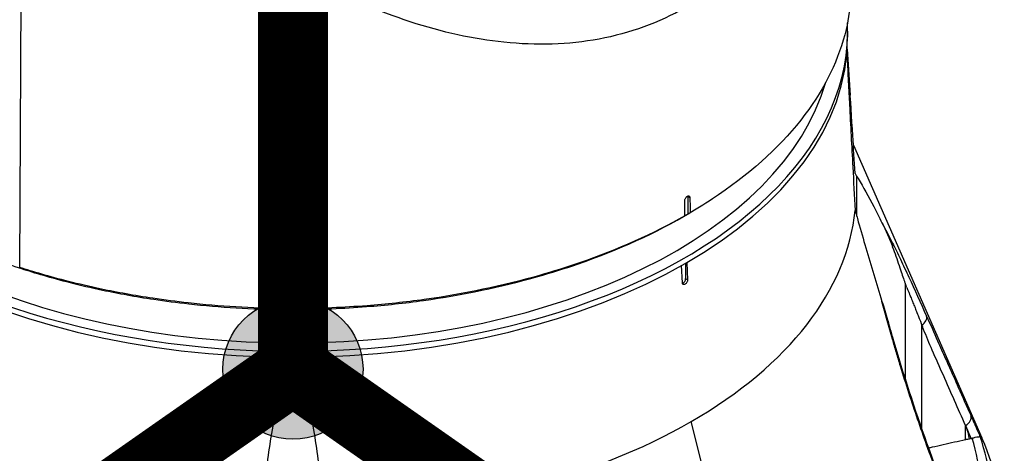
# Model space of a CAD drawing. Header units: millimetres. Extents: x 0 to 4378, y 0 to 2376.
# Tile 169 of 211: x 2781 to 2916, y 1018 to 1077. Entities that reach past the tile are written whole.
import ezdxf

# ---------------------------------------------------------------- set-up
doc = ezdxf.new("R2010")
doc.units = ezdxf.units.MM
doc.header["$LTSCALE"] = 0.2
for name, color, linetype in [('01_Object Line', 4, 'Continuous'), ('07_Special Line2', 76, 'Continuous'), ('12_Before Rev.Num.', 5, 'Continuous')]:
    doc.layers.add(name, color=color, linetype=linetype)
doc.layers.add('14_Mark', color=7, linetype='Continuous', true_color=0xe03c31)

# ---------------------------------------------------------------- blocks, each defined once
blk = doc.blocks.new('A$C78150662')
for p, q in [((196.41, 178.05), (196.06, 104.49)), ((309.51, 136.86), (309.51, 136.05)), ((309.45, 134.41), (309.86, 128.12)), ((310.29, 121.23), (327.9, 81.1)), ((310.73, 117.05), (310.73, 111.59)), ((287.9, 114.03), (287.6, 114.21)), ((287.6, 114.21), (287.6, 111.79)), ((287.92, 111.98), (287.6, 111.79)), ((288.24, 112.17), (287.89, 111.96)), ((286.89, 111.38), (287.21, 111.57)), ((196.31, 104.33), (196.07, 104.48)), ((286.86, 102.39), (286.75, 104.74)), ((287.31, 105.06), (287.31, 102.94)), ((287.46, 105.14), (287.56, 102.8)), ((287.56, 102.8), (287.31, 102.94)), ((317.45, 102.15), (317.47, 102.1)), ((317.45, 88.99), (317.45, 102.15)), ((319.69, 82.26), (319.69, 96.56)), ((317.45, 88.71), (317.45, 88.71)), ((290.03, 75.65), (288.06, 83.34)), ((325.66, 82.81), (325.67, 82.78)), ((325.66, 80.85), (325.66, 82.81)), ((319.69, 81.97), (319.69, 81.97)), ((326.45, 81.03), (326.16, 80.94))]:
    blk.add_line(p, q)
for centre, major_axis, ratio, start_param, end_param in [((233.51, 136.86), (76, 0), 0.57735, 3.122006, 6.309259), ((233.51, 136.05), (76, 0), 0.57735, 3.141593, 6.283185), ((233.51, 136.86), (-74, 0), 0.57735, 0.17184, 2.97708), ((287.25, 114), (-0.25, -0.433), 0.57735, 2.356194, 2.509558), ((233.51, 114.84), (-77.15, 0), 0.57735, 0.056882, 1.513915), ((233.51, 114.84), (77.15, 0), 0.57735, 5.497785, 6.226304), ((314.25, 107.31), (1.34, 0.67), 0.799804, 5.69456, 6.144079), ((286.96, 102.74), (-0.25, -0.433), 0.57735, 0.537618, 2.356194), ((333.55, 34.69), (29.31, -91.94), 0.076516, 2.362988, 2.369131), ((318.92, 97.28), (1.37, 0.61), 0.66693, 4.98642, 6.208313), ((314.26, 94.34), (1.44, 0.42), 0.247747, 5.973586, 6.282938), ((325.01, 83.56), (1.37, 0.61), 0.643092, 4.905139, 6.224634), ((233.51, 114.84), (-77.15, 0), 0.57735, 1.627678, 2.356193), ((233.51, 67.29), (-97.38, 0), 0.57735, 6.035056, 8.427348), ((325.73, 81.9), (-1.68, 0), 0.577337, 2.01643, 2.089599), ((233.51, 71.54), (94.5, 0), 0.57735, 6.240648, 6.458458), ((233.51, 70.72), (95.92, 0), 0.57735, 6.256596, 6.474419), ((233.51, 67.29), (97.38, 0), 0.57735, 6.272285, 6.531315), ((318.92, 79.92), (1.41, 0.5), 0.418724, 5.919409, 6.283188)]:
    blk.add_ellipse(centre, major_axis=major_axis, ratio=ratio, start_param=start_param, end_param=end_param)
for points, knots in [([(287.29, 140.12), (283.65, 138.02), (279.67, 136.58), (271.24, 135.01), (266.86, 134.9), (254.11, 136.21), (245.22, 139.11), (224.87, 150.06), (213.64, 158.98), (200.37, 173.3), (195.75, 178.58), (189.11, 187.83), (186.26, 192.76), (180.96, 204.44), (178.33, 212.65), (174.74, 225.2), (173.09, 233.37), (171.87, 245.48), (171.67, 249.52), (171.73, 255.49), (171.81, 257.48), (172.02, 260.42), (172.11, 261.4), (172.35, 263.69), (172.52, 264.91), (172.57, 265.27)], [-5.53843, -5.53843, -5.53843, -5.53843, -5.033367, -5.033367, -4.529525, -4.529525, -3.586736, -3.586736, -2.424927, -2.424927, -2.113637, -2.113637, -1.799037, -1.799037, -1.409087, -1.409087, -0.721175, -0.721175, -0.37646, -0.37646, -0.203883, -0.203883, -0.117502, -0.117502, -0.000001, -0.000001, -0.000001, -0.000001]), ([(309.97, 143.3), (309.98, 142.82), (309.97, 142.34), (309.88, 140.28), (309.66, 138.7), (308.36, 133.11), (306.45, 129.16), (300.66, 121.45), (296.67, 117.75), (290.7, 113.67), (289.52, 112.92), (288.29, 112.2), (288.17, 112.12), (288.04, 112.05), (287.92, 111.98)], [2.492055, 2.492055, 2.492055, 2.492055, 2.627412, 2.627412, 3.073541, 3.073541, 4.212898, 4.212898, 5.432503, 5.432503, 5.71786, 5.71786, 5.71786, 5.746356, 5.746356, 5.746356, 5.746356]), ([(309.42, 133.91), (309.42, 133.69), (309.43, 133.44), (309.47, 132.69), (309.49, 132.15), (309.54, 131.06), (309.57, 130.51), (309.65, 128.86), (309.71, 127.77), (309.9, 123.95), (310.06, 121.12), (310.32, 116.28), (310.42, 114.3), (310.53, 112.31)], [-8.302572, -8.302572, -8.302572, -8.302572, -8.238122, -8.238122, -8.074107, -8.074107, -7.910092, -7.910092, -7.582061, -7.582061, -6.634304, -6.634304, -5.982102, -5.982102, -5.982102, -5.982102]), ([(310.53, 117.37), (310.42, 119.14), (310.32, 120.87), (310.06, 125.04), (309.9, 127.43), (309.71, 130.46), (309.65, 131.3), (309.57, 132.49), (309.54, 132.88), (309.49, 133.59), (309.47, 133.92), (309.44, 134.18), (309.44, 134.2), (309.44, 134.21)], [-10.718091, -10.718091, -10.718091, -10.718091, -10.065889, -10.065889, -9.118131, -9.118131, -8.790101, -8.790101, -8.626085, -8.626085, -8.46207, -8.46207, -8.45423, -8.45423, -8.45423, -8.45423]), ([(310.73, 117.05), (310.81, 116.92), (310.89, 116.79), (311.65, 115.52), (312.36, 114.22), (313.46, 112.11), (313.83, 111.37), (314.21, 110.61)], [10.332577, 10.332577, 10.332577, 10.332577, 10.419059, 10.419059, 11.17478, 11.17478, 11.561623, 11.561623, 11.561623, 11.561623]), ([(287.19, 113.63), (287.19, 113.63), (287.19, 113.63), (287.19, 113.69), (287.2, 113.74), (287.23, 113.85), (287.25, 113.9), (287.31, 114), (287.34, 114.05), (287.38, 114.1), (287.4, 114.12), (287.44, 114.16), (287.46, 114.18), (287.5, 114.21), (287.51, 114.22), (287.53, 114.23), (287.54, 114.24), (287.56, 114.25), (287.56, 114.25), (287.59, 114.26), (287.6, 114.27), (287.64, 114.28), (287.67, 114.29), (287.74, 114.29), (287.77, 114.28), (287.83, 114.24), (287.86, 114.21), (287.87, 114.17), (287.88, 114.14), (287.89, 114.12), (287.9, 114.07), (287.9, 114.05), (287.9, 114.03)], [-0.1389778, -0.1389778, -0.1389778, -0.1389778, -0.1378437, -0.1378437, -0.1192566, -0.1192566, -0.1019413, -0.1019413, -0.086066, -0.086066, -0.0787327, -0.0787327, -0.0683852, -0.0683852, -0.063402, -0.063402, -0.059624, -0.059624, -0.0560946, -0.0560946, -0.0503902, -0.0503902, -0.037216, -0.037216, -0.0195498, -0.0195498, 0, 0, 0, 0.0111848, 0.0111848, 0.0183966, 0.0183966, 0.0183966, 0.0183966]), ([(287.21, 111.57), (282.86, 109.09), (278, 106.92), (270.97, 104.49), (269.14, 103.92), (262.24, 101.95), (256.93, 100.84), (248.91, 99.72), (246.29, 99.44), (242.06, 99.11), (240.46, 99.01), (234.46, 98.77), (230.04, 98.81), (223.47, 99.2), (221.3, 99.38), (217.52, 99.8), (215.91, 100.01), (211.78, 100.63), (209.42, 101.06), (207.26, 101.51), (207.26, 101.52), (205.64, 101.86), (204.14, 102.21), (201.43, 102.9), (200.2, 103.23), (197.97, 103.88), (196.96, 104.2), (196.06, 104.49)], [5.800469, 5.800469, 5.800469, 5.800469, 6.795497, 6.795497, 7.133919, 7.133919, 8.044119, 8.044119, 8.476657, 8.476657, 8.73854, 8.73854, 9.452783, 9.452783, 9.809627, 9.809627, 10.076618, 10.076618, 10.503938, 10.503938, 10.504538, 10.504538, 10.823061, 10.823061, 11.129357, 11.129357, 11.435575, 11.435575, 11.435575, 11.435575]), ([(196.31, 104.33), (197.2, 104.04), (198.2, 103.73), (200.42, 103.08), (201.64, 102.75), (204.34, 102.06), (205.82, 101.71), (207.43, 101.38), (207.43, 101.38), (209.58, 100.92), (211.92, 100.49), (216.02, 99.88), (217.62, 99.67), (221.38, 99.26), (223.54, 99.08), (230.06, 98.69), (234.46, 98.65), (240.41, 98.89), (242.01, 98.99), (246.21, 99.31), (248.81, 99.59), (256.77, 100.71), (262.06, 101.81), (268.91, 103.76), (270.73, 104.33), (278.12, 106.88), (283.3, 109.24), (287.89, 111.96)], [-11.43559, -11.43559, -11.43559, -11.43559, -11.129357, -11.129357, -10.823061, -10.823061, -10.504538, -10.504538, -10.503938, -10.503938, -10.076618, -10.076618, -9.809627, -9.809627, -9.452783, -9.452783, -8.73854, -8.73854, -8.476657, -8.476657, -8.044119, -8.044119, -7.133919, -7.133919, -6.795497, -6.795497, -5.721813, -5.721813, -5.721813, -5.721813]), ([(287.6, 111.79), (287.55, 111.76), (287.49, 111.73), (287.4, 111.67), (287.37, 111.65), (287.31, 111.62), (287.29, 111.61), (287.25, 111.59), (287.24, 111.58), (287.2, 111.56), (287.18, 111.54), (287.12, 111.51), (287.08, 111.49), (286.99, 111.44), (286.94, 111.41), (286.89, 111.38)], [-0.1500041, -0.1500041, -0.1500041, -0.1500041, -0.1266811, -0.1266811, -0.1117248, -0.1117248, -0.1032843, -0.1032843, -0.0960643, -0.0960643, -0.0873524, -0.0873524, -0.0711537, -0.0711537, -0.0500032, -0.0500032, -0.0500032, -0.0500032]), ([(310.73, 111.59), (310.81, 111.31), (310.89, 111.03), (311.65, 108.36), (312.36, 105.95), (313.46, 102.3), (313.83, 101.07), (314.21, 99.83)], [-6.988994, -6.988994, -6.988994, -6.988994, -6.902512, -6.902512, -6.146791, -6.146791, -5.760487, -5.760487, -5.760487, -5.760487]), ([(182.67, 109.98), (183.53, 109.53), (184.42, 109.09), (186.58, 108.06), (187.88, 107.49), (189.21, 106.93), (190.35, 106.46), (191.51, 106.01), (193.88, 105.14), (195.08, 104.72), (196.3, 104.33)], [-0.0538125, -0.0538125, -0.0538125, -0.0538125, -0.0076494, -0.0076494, 0.0571962, 0.0571962, 0.0571962, 0.112739, 0.112739, 0.168228, 0.168228, 0.168228, 0.168228]), ([(314.21, 110.61), (314.47, 110.09), (314.73, 109.54), (315.21, 108.44), (315.45, 107.85), (315.67, 107.27)], [-0.5428141, -0.5428141, -0.5428141, -0.5428141, -0.2712743, -0.2712743, -0.0000005, -0.0000005, -0.0000005, -0.0000005]), ([(315.66, 107.83), (315.83, 107.48), (316, 107.13), (316.18, 106.76), (316.37, 106.38), (316.55, 105.99), (316.74, 105.6), (317.12, 104.8), (317.51, 103.98), (317.9, 103.13), (318.68, 101.44), (319.49, 99.66), (320.32, 97.82)], [0, 0, 0, 0, 0.1198764, 0.1198764, 0.1198764, 0.2457207, 0.2457207, 0.2457207, 0.4972901, 0.4972901, 0.4972901, 1, 1, 1, 1]), ([(315.67, 107.27), (315.97, 106.46), (316.27, 105.59), (316.83, 103.94), (317.04, 103.28), (317.25, 102.66), (317.3, 102.53), (317.38, 102.32), (317.41, 102.23), (317.45, 102.15)], [-0.564167, -0.564167, -0.564167, -0.564167, -0.3214401, -0.3214401, -0.0963924, -0.0963924, -0.0393276, -0.0393276, 0, 0, 0, 0]), ([(287.56, 102.8), (287.56, 102.74), (287.56, 102.68), (287.53, 102.56), (287.5, 102.5), (287.44, 102.39), (287.4, 102.33), (287.32, 102.24), (287.27, 102.2), (287.18, 102.15), (287.14, 102.13), (287.05, 102.12), (287.01, 102.13), (286.94, 102.17), (286.91, 102.2), (286.87, 102.29), (286.86, 102.34), (286.86, 102.39)], [0.1507501, 0.1507501, 0.1507501, 0.1507501, 0.1695936, 0.1695936, 0.1884545, 0.1884545, 0.2072997, 0.2072997, 0.2261449, 0.2261449, 0.2449902, 0.2449902, 0.2638354, 0.2638354, 0.2826963, 0.2826963, 0.3015398, 0.3015398, 0.3015398, 0.3015398]), ([(317.62, 101.71), (317.65, 101.64), (317.69, 101.55), (317.73, 101.45), (317.77, 101.34), (317.81, 101.25), (317.88, 101.09), (317.94, 100.93), (317.99, 100.8), (318.04, 100.7), (318.06, 100.65), (318.08, 100.6), (318.09, 100.56), (318.11, 100.52), (318.11, 100.52), (318.13, 100.46), (318.22, 100.24), (318.31, 100.02), (318.4, 99.81), (318.44, 99.7), (318.48, 99.6), (318.52, 99.49), (318.56, 99.39), (318.62, 99.26), (318.65, 99.18), (318.71, 99.03), (318.79, 98.84), (318.87, 98.62), (318.96, 98.4), (319.04, 98.19), (319.16, 97.88), (319.4, 97.28), (319.58, 96.84), (319.69, 96.56)], [0.0000001, 0.0000001, 0.0000001, 0.0000001, 0.0625, 0.0625, 0.0625, 0.125, 0.125, 0.125, 0.1875, 0.1875, 0.1875, 0.21875, 0.21875, 0.21875, 0.25, 0.25, 0.25, 0.375, 0.375, 0.375, 0.4375, 0.4375, 0.4375, 0.5, 0.5, 0.5, 0.625, 0.625, 0.625, 0.75, 0.75, 0.75, 1, 1, 1, 1]), ([(315.66, 94.63), (315.41, 95.49), (315.17, 96.35), (314.93, 97.22), (314.69, 98.08), (314.45, 98.95), (314.21, 99.83)], [0.0000001, 0.0000001, 0.0000001, 0.0000001, 0.4998762, 0.4998762, 0.4998762, 1, 1, 1, 1]), ([(314.21, 99.83), (314.47, 98.99), (314.73, 98.13), (315.06, 96.99), (315.15, 96.68), (315.24, 96.36)], [0.0000001, 0.0000001, 0.0000001, 0.0000001, 0.2752078, 0.2752078, 0.3774728, 0.3774728, 0.3774728, 0.3774728]), ([(320.32, 97.82), (320.82, 96.71), (321.32, 95.57), (321.83, 94.42), (322.2, 93.6), (322.56, 92.78), (322.92, 91.97), (323.07, 91.64), (323.21, 91.31), (323.36, 90.99), (323.79, 90), (324.23, 89.02), (324.67, 88.04), (325.25, 86.73), (325.83, 85.42), (326.41, 84.12)], [0, 0, 0, 0, 0.250019, 0.250019, 0.250019, 0.428779, 0.428779, 0.428779, 0.500005, 0.500005, 0.500005, 0.71439, 0.71439, 0.71439, 1, 1, 1, 1]), ([(325.66, 82.81), (324.65, 85.1), (323.63, 87.4), (322.62, 89.69), (322.11, 90.84), (321.59, 91.98), (321.09, 93.14), (320.68, 94.09), (320.29, 95.04), (319.92, 95.98), (319.84, 96.17), (319.76, 96.37), (319.69, 96.56)], [0.0000011, 0.0000011, 0.0000011, 0.0000011, 0.5, 0.5, 0.5, 0.7507455, 0.7507455, 0.7507455, 0.9572706, 0.9572706, 0.9572706, 1, 1, 1, 1]), ([(320.32, 80.18), (319.49, 82.5), (318.68, 84.87), (317.9, 87.29), (317.51, 88.5), (317.12, 89.72), (316.75, 90.96), (316.56, 91.58), (316.37, 92.2), (316.18, 92.83), (316.01, 93.43), (315.83, 94.02), (315.66, 94.63)], [0, 0, 0, 0, 0.5029061, 0.5029061, 0.5029061, 0.7545439, 0.7545439, 0.7545439, 0.880419, 0.880419, 0.880419, 1, 1, 1, 1]), ([(237.89, 70.37), (237.69, 72.31), (237.48, 74.23), (236.9, 78.88), (236.52, 81.59), (235.83, 85.12), (235.62, 86.12), (235.23, 87.59), (235.08, 88.07), (234.75, 89), (234.57, 89.45), (234.2, 90.05), (234.04, 90.28), (233.79, 90.44), (233.74, 90.47), (233.63, 90.51), (233.56, 90.52), (233.45, 90.52), (233.39, 90.51), (233.27, 90.47), (233.22, 90.44), (232.97, 90.28), (232.81, 90.05), (232.44, 89.45), (232.26, 89), (231.93, 88.07), (231.79, 87.59), (231.39, 86.12), (231.18, 85.12), (230.49, 81.59), (230.11, 78.88), (229.53, 74.23), (229.32, 72.31), (229.12, 70.37)], [-10.718087, -10.718087, -10.718087, -10.718087, -10.065889, -10.065889, -9.118131, -9.118131, -8.790101, -8.790101, -8.626085, -8.626085, -8.46207, -8.46207, -8.384853, -8.384853, -8.367475, -8.367475, -8.350096, -8.350096, -8.332718, -8.332718, -8.315339, -8.315339, -8.238122, -8.238122, -8.074107, -8.074107, -7.910092, -7.910092, -7.582061, -7.582061, -6.634304, -6.634304, -5.982106, -5.982106, -5.982106, -5.982106]), ([(326.41, 84.12), (326.72, 83.42), (327.03, 82.72), (327.34, 82.02), (327.45, 81.76), (327.56, 81.5), (327.68, 81.25)], [0, 0, 0, 0, 0.731803, 0.731803, 0.731803, 1, 1, 1, 1]), ([(325.67, 82.78), (325.72, 82.68), (325.77, 82.56), (325.87, 82.23), (325.92, 82.05), (326.03, 81.59), (326.1, 81.24), (326.16, 80.94)], [0.000001, 0.000001, 0.000001, 0.000001, 0.0451519, 0.0451519, 0.0881435, 0.0881435, 0.1659875, 0.1659875, 0.1659875, 0.1659875]), ([(326.56, 81.06), (326.73, 81.11), (326.87, 81.16), (327.15, 81.23), (327.27, 81.25), (327.45, 81.28), (327.52, 81.28), (327.63, 81.28), (327.66, 81.27), (327.68, 81.25), (327.68, 81.25), (327.68, 81.25)], [-0.2418038, -0.2418038, -0.2418038, -0.2418038, -0.1842877, -0.1842877, -0.1201376, -0.1201376, -0.0594766, -0.0594766, 0, 0, 0.0007263, 0.0007263, 0.0007263, 0.0007263]), ([(326.41, 63.64), (325.39, 66.39), (324.37, 69.14), (323.36, 71.89), (322.85, 73.27), (322.34, 74.64), (321.83, 76.02), (321.32, 77.4), (320.82, 78.78), (320.32, 80.18)], [0, 0, 0, 0, 0.499995, 0.499995, 0.499995, 0.749992, 0.749992, 0.749992, 1, 1, 1, 1]), ([(325.66, 80.85), (324.65, 80.62), (323.63, 80.39), (322.11, 80.05), (321.59, 79.93), (320.92, 79.78), (320.75, 79.74), (320.59, 79.71)], [0, 0, 0, 0, 0.5, 0.5, 0.75, 0.75, 0.8358421, 0.8358421, 0.8358421, 0.8358421])]:
    blk.add_open_spline(points, degree=3, knots=knots)
for points in [[(310.73, 117.05), (310.67, 117.16), (310.6, 117.27), (310.53, 117.37)], [(287.21, 111.57), (287.21, 112.26), (287.2, 112.94), (287.19, 113.63)], [(287.9, 114.03), (287.91, 113.35), (287.91, 112.66), (287.92, 111.98)], [(310.53, 112.31), (310.6, 112.07), (310.67, 111.83), (310.73, 111.59)], [(314.21, 110.61), (314.69, 109.74), (315.17, 108.8), (315.66, 107.83)], [(315.24, 96.36), (315.39, 95.83), (315.54, 95.29), (315.7, 94.76)], [(315.7, 94.76), (317.13, 89.77), (318.71, 84.99), (320.33, 80.42)], [(326.45, 81.03), (326.19, 81.61), (325.93, 82.2), (325.67, 82.78)], [(320.33, 80.42), (322.33, 74.83), (324.39, 69.41), (326.42, 63.91)], [(326.16, 80.94), (325.91, 80.9), (325.78, 80.88), (325.66, 80.85)]]:
    blk.add_open_spline(points, degree=3)
blk = doc.blocks.new('A$C90b512e3')
h = blk.add_hatch(color=256)
h.dxf.hatch_style = 1
h.paths.add_polyline_path([(90.86, 93.73, 1), (71.66, 93.73, 1)])
blk.add_circle((81.26, 93.73), 9.6)
at = {"layer": '07_Special Line2', "const_width": 9.6}
blk.add_lwpolyline([(136.15, 55.3), (81.26, 93.73)], dxfattribs=at)
at = {"layer": '12_Before Rev.Num.', "const_width": 9.6}
blk.add_lwpolyline([(81.26, 160.74), (81.26, 93.73)], dxfattribs=at)
at = {"layer": '14_Mark', "const_width": 9.6}
blk.add_lwpolyline([(26.37, 55.3), (81.26, 93.73)], dxfattribs=at)

msp = doc.modelspace()

# ---------------------------------------------------------------- block references
msp.add_blockref('A$C90b512e3', (2737.188, 935.508))
at = {"layer": '01_Object Line'}
msp.add_blockref('A$C78150662', (2584.943, 938.722), dxfattribs=at)

doc.saveas('drawing.dxf')
